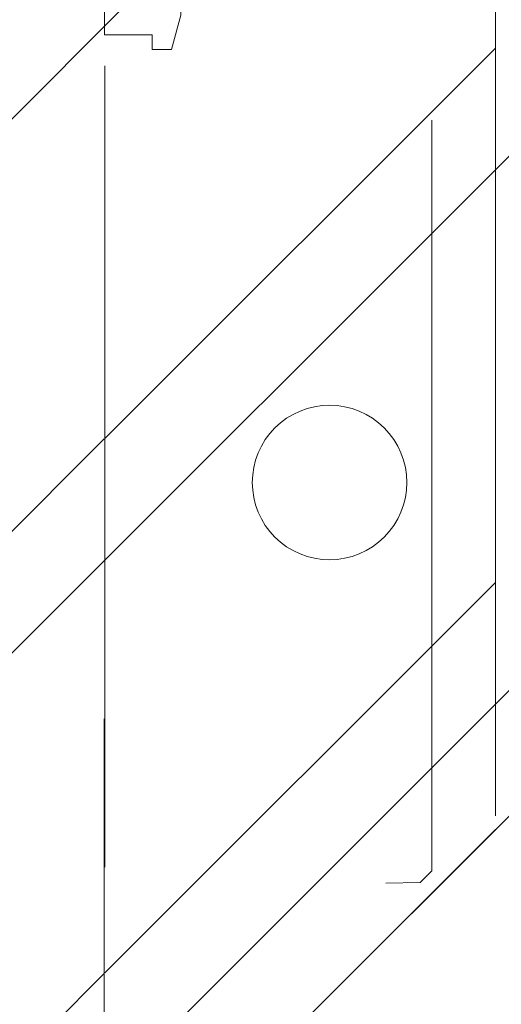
# Model space of a CAD drawing. Header units: inches. Extents: x -467 to -292, y -214 to 28.
# Tile 73 of 81: x -328.971 to -328.17, y 19.305 to 20.943. Entities that reach past the tile are written whole.
import ezdxf

# ---------------------------------------------------------------- set-up
doc = ezdxf.new("R2010")
doc.units = ezdxf.units.IN
doc.header["$LTSCALE"] = 32
doc.header["$MEASUREMENT"] = 0
doc.linetypes.add('Dash Style-1', pattern=[0.083328, 0.041656, -0.041672])
for name, color, linetype, lineweight in [('DashLineFill', 7, 'Dash Style-1', 13), ('Drawing', 7, 'Continuous', 18), ('Metal-Black', 7, 'Continuous', 18), ('None', 7, 'Continuous', 18), ('Plastic-BracketCover', 7, 'Continuous', 13), ('SolidLine', 7, 'Continuous', 15), ('Wood_1-H', 7, 'Continuous', 13)]:
    doc.layers.add(name, color=color, linetype=linetype, lineweight=lineweight)
doc.layers.add('Metal-Leg', color=7, linetype='Continuous', lineweight=18, true_color=0x4c4c4c)
pattern_1 = [(45, (0, 0), (-1.61301565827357, 1.935715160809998), []), (45, (-1.0608, 1.0608), (-0.4723460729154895, 0.4167612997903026), [])]

# ---------------------------------------------------------------- blocks, each defined once
blk = doc.blocks.new('1BRPX5-Util_Bkt_Sm-F (2D)')
at = {"layer": 'DashLineFill', "linetype": 'Continuous', "lineweight": 13}
h = blk.add_hatch(dxfattribs=at)
h.set_pattern_fill('Steel', color=253, style=0, pattern_type=2)
h.set_pattern_definition(pattern_1)
edge = h.paths.add_edge_path()
edge.add_line((-4.468503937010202, 4.413385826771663), (-3.12992125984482, 4.413385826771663))
edge.add_line((-3.12992125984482, 4.413385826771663), (-3.12992125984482, -1.854330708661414))
edge.add_line((-3.12992125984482, -1.854330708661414), (-4.468503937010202, -1.854330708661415))
edge.add_line((-4.468503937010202, -1.854330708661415), (-4.468503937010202, -1.988188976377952))
edge.add_line((-4.468503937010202, -1.988188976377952), (-2.421259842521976, -1.988188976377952))
edge.add_line((-2.421259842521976, -1.988188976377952), (-2.421259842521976, -2.366141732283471))
edge.add_arc((-2.303149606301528, -2.366141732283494), 0.1181102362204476, 179.9999999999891, 270.000000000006)
edge.add_line((-2.303149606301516, -2.484251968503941), (2.303149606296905, -2.484251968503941))
edge.add_arc((2.303149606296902, -2.366141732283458), 0.1181102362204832, 270.0000000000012, 359.9999999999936)
edge.add_line((2.421259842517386, -2.366141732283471), (2.421259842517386, -1.988188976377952))
edge.add_line((2.421259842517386, -1.988188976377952), (4.468503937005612, -1.988188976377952))
edge.add_line((4.468503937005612, -1.988188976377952), (4.468503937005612, -1.854330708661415))
edge.add_line((4.468503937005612, -1.854330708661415), (3.12992125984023, -1.854330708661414))
edge.add_line((3.12992125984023, -1.854330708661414), (3.12992125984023, 4.413385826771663))
edge.add_line((3.12992125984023, 4.413385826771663), (4.468503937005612, 4.413385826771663))
edge.add_line((4.468503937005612, 4.413385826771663), (4.468503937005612, 4.547244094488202))
edge.add_line((4.468503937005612, 4.547244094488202), (2.421259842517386, 4.547244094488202))
edge.add_line((2.421259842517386, 4.547244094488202), (2.421259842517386, 4.925196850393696))
edge.add_arc((2.303149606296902, 4.925196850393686), 0.1181102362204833, 5.365542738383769e-12, 89.99999999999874)
edge.add_line((2.303149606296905, 5.043307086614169), (-2.303149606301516, 5.043307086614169))
edge.add_arc((-2.303149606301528, 4.92519685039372), 0.1181102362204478, 89.99999999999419, 180.0000000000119)
edge.add_line((-2.421259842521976, 4.925196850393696), (-2.421259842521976, 4.547244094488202))
edge.add_line((-2.421259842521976, 4.547244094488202), (-4.468503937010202, 4.547244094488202))
edge.add_line((-4.468503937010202, 4.547244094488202), (-4.468503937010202, 4.413385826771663))
at = {"layer": 'SolidLine', "flags": 128}
blk.add_lwpolyline([(2.736220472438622, -0.8596889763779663), (2.748815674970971, -0.8603077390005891), (2.761289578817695, -0.8621580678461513), (2.773522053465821, -0.8652221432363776), (2.785395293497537, -0.8694704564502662), (2.796794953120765, -0.8748620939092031), (2.807611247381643, -0.8813451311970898), (2.817740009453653, -0.8888571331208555), (2.827083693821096, -0.897325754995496), (2.835552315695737, -0.9066694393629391), (2.843064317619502, -0.9167982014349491), (2.849547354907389, -0.9276144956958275), (2.854938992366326, -0.9390141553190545), (2.859187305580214, -0.9508873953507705), (2.862251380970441, -0.9631198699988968), (2.864101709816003, -0.9755937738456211), (2.864720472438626, -0.98818897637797), (2.864101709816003, -1.000784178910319), (2.862251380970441, -1.013258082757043), (2.859187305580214, -1.025490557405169), (2.854938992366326, -1.037363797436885), (2.849547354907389, -1.048763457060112), (2.843064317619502, -1.059579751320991), (2.835552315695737, -1.069708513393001), (2.827083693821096, -1.079052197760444), (2.817740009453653, -1.087520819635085), (2.807611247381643, -1.09503282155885), (2.796794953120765, -1.101515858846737), (2.785395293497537, -1.106907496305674), (2.773522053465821, -1.111155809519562), (2.761289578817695, -1.114219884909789), (2.748815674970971, -1.116070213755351), (2.736220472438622, -1.116688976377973), (2.723625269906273, -1.116070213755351), (2.711151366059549, -1.114219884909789), (2.698918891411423, -1.111155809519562), (2.687045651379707, -1.106907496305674), (2.675645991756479, -1.101515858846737), (2.664829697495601, -1.09503282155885), (2.654700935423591, -1.087520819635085), (2.645357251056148, -1.079052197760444), (2.636888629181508, -1.069708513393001), (2.629376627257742, -1.059579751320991), (2.622893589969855, -1.048763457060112), (2.617501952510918, -1.037363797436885), (2.61325363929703, -1.025490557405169), (2.610189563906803, -1.013258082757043), (2.608339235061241, -1.000784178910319), (2.607720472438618, -0.98818897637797), (2.608339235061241, -0.9755937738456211), (2.610189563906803, -0.9631198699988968), (2.61325363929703, -0.9508873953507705), (2.617501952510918, -0.9390141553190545), (2.622893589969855, -0.9276144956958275), (2.629376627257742, -0.9167982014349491), (2.636888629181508, -0.9066694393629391), (2.645357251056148, -0.897325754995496), (2.654700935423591, -0.8888571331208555), (2.664829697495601, -0.8813451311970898), (2.675645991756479, -0.8748620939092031), (2.687045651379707, -0.8694704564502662), (2.698918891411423, -0.8652221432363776), (2.711151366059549, -0.8621580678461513), (2.723625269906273, -0.8603077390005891)], close=True, dxfattribs=at)
blk = doc.blocks.new('Group-54')
at = {"layer": 'Wood_1-H', "color": 7}
blk.add_blockref('1BRPX5-Util_Bkt_Sm-F (2D)', (62.95275590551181, -5.314960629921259), dxfattribs=at)
blk = doc.blocks.new('1BRPT8_Cover (2D)')
at = {"layer": 'DashLineFill', "linetype": 'Continuous', "lineweight": 13}
h = blk.add_hatch(dxfattribs=at)
h.set_pattern_fill('Steel', color=253, style=0, pattern_type=2)
h.set_pattern_definition(pattern_1)
h.paths.add_polyline_path([(-1.594488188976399, -8.763779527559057), (-2.322834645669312, -8.763779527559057), (-2.322834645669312, -8.751066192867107), (-2.826068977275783, -8.742282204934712), (-2.866441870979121, -8.70280193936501), (-2.866441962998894, -6.672971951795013), (-2.84717538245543, -6.653289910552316), (-2.322834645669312, -6.644137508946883), (-2.322834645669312, -6.584208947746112), (-2.847175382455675, -6.575056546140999), (-2.866441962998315, -6.555374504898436), (-2.866441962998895, -4.468247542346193), (-2.847175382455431, -4.448565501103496), (-2.322834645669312, -4.439413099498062), (-2.322834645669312, -4.37948453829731), (-2.847175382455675, -4.370332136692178), (-2.866441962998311, -4.350650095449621), (-2.866441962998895, -2.263523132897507), (-2.847175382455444, -2.243841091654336), (-2.322834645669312, -2.234688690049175), (-2.322834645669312, -2.174760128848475), (-2.847175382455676, -2.165607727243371), (-2.866441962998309, -2.145925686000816), (-2.866441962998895, -0.05879872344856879), (-2.847175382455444, -0.03911668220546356), (-2.322834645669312, -0.02996428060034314), (-2.322834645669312, 0.02996428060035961), (-2.847175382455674, 0.03911668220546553), (-2.866441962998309, 0.05879872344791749), (-2.866441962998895, 2.145925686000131), (-2.847175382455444, 2.165607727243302), (-2.322834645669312, 2.174760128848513), (-2.322834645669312, 2.234688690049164), (-2.847175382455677, 2.243841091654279), (-2.866441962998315, 2.263523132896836), (-2.866441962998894, 4.350650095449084), (-2.84717538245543, 4.37033213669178), (-2.322834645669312, 4.379484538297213), (-2.322834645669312, 4.439413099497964), (-2.847175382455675, 4.448565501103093), (-2.866441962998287, 4.46824754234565), (-2.865499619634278, 6.55537450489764), (-2.84717538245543, 6.575056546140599), (-2.322834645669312, 6.584208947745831), (-2.322834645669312, 6.644137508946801), (-2.847175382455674, 6.653289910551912), (-2.866441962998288, 6.672971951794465), (-2.866441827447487, 8.702801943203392), (-2.826068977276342, 8.742282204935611), (-1.594488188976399, 8.763779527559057), (-1.594488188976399, 8.858267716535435), (-2.97244094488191, 8.858267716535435), (-2.97244094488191, -8.858267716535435), (-1.594488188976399, -8.858267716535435)])
h = blk.add_hatch(dxfattribs=at)
h.set_pattern_fill('Steel', color=253, style=0, pattern_type=2)
h.set_pattern_definition(pattern_1)
h.paths.add_polyline_path([(-2.322834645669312, 8.858267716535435), (-2.322834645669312, -8.858267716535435), (-2.97244094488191, -8.858267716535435), (-2.97244094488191, 8.858267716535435)])
at = {"layer": 'DashLineFill', "flags": 128}
for points in [[(-1.594488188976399, -8.763779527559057), (-2.322834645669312, -8.763779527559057), (-2.322834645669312, -8.751066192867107), (-2.826068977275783, -8.742282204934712), (-2.866441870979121, -8.70280193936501), (-2.866441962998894, -6.672971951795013), (-2.84717538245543, -6.653289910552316), (-2.322834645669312, -6.644137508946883), (-2.322834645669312, -6.584208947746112), (-2.847175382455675, -6.575056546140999), (-2.866441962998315, -6.555374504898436), (-2.866441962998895, -4.468247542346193), (-2.847175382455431, -4.448565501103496), (-2.322834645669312, -4.439413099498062), (-2.322834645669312, -4.37948453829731), (-2.847175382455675, -4.370332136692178), (-2.866441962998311, -4.350650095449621), (-2.866441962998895, -2.263523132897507), (-2.847175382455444, -2.243841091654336), (-2.322834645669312, -2.234688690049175), (-2.322834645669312, -2.174760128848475), (-2.847175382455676, -2.165607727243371), (-2.866441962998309, -2.145925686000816), (-2.866441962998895, -0.05879872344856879), (-2.847175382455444, -0.03911668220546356), (-2.322834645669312, -0.02996428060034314), (-2.322834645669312, 0.02996428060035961), (-2.847175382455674, 0.03911668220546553), (-2.866441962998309, 0.05879872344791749), (-2.866441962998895, 2.145925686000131), (-2.847175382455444, 2.165607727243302), (-2.322834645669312, 2.174760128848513), (-2.322834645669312, 2.234688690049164), (-2.847175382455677, 2.243841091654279), (-2.866441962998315, 2.263523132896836), (-2.866441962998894, 4.350650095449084), (-2.84717538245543, 4.37033213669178), (-2.322834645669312, 4.379484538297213), (-2.322834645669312, 4.439413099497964), (-2.847175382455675, 4.448565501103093), (-2.866441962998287, 4.46824754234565), (-2.865499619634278, 6.55537450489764), (-2.84717538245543, 6.575056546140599), (-2.322834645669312, 6.584208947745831), (-2.322834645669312, 6.644137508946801), (-2.847175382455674, 6.653289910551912), (-2.866441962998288, 6.672971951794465), (-2.866441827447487, 8.702801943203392), (-2.826068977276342, 8.742282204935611), (-1.594488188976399, 8.763779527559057), (-1.594488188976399, 8.858267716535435), (-2.97244094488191, 8.858267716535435), (-2.97244094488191, -8.858267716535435), (-1.594488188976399, -8.858267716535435)], [(-2.322834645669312, 8.858267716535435), (-2.322834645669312, -8.858267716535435), (-2.97244094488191, -8.858267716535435), (-2.97244094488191, 8.858267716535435)]]:
    blk.add_lwpolyline(points, close=True, dxfattribs=at)
blk = doc.blocks.new('1BRPT9-Bracket (2D)')
at = {"layer": 'DashLineFill', "linetype": 'Continuous', "lineweight": 13}
h = blk.add_hatch(dxfattribs=at)
h.set_pattern_fill('Steel', color=253, style=0, pattern_type=2)
h.set_pattern_definition(pattern_1)
edge = h.paths.add_edge_path()
edge.add_arc((1.677931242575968, -8.488188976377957), 0.2519685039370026, 269.999999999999, 360.0000000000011)
edge.add_line((1.929899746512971, -8.488188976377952), (1.929899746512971, -7.480314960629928))
edge.add_line((1.929899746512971, -7.480314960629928), (2.323600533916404, -7.480314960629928))
edge.add_line((2.323600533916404, -7.480314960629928), (2.323600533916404, 7.461135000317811))
edge.add_line((2.323600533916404, 7.461135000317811), (1.929899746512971, 7.480314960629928))
edge.add_line((1.929899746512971, 7.480314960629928), (1.929899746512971, 8.488188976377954))
edge.add_arc((1.677931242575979, 8.488188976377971), 0.2519685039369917, 359.999999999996, 450.0000000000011)
edge.add_line((1.677931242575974, 8.740157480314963), (-2.32206875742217, 8.740157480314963))
edge.add_line((-2.32206875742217, 8.740157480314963), (-2.32206875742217, -8.74015748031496))
edge.add_line((-2.32206875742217, -8.74015748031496), (1.677931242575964, -8.74015748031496))
at = {"layer": 'DashLineFill', "flags": 128}
blk.add_lwpolyline([(1.677931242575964, -8.74015748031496, 0.4142135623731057), (1.929899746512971, -8.488188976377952), (1.929899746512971, -7.480314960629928), (2.323600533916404, -7.480314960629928), (2.323600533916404, 7.461135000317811), (1.929899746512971, 7.480314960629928), (1.929899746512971, 8.488188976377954, 0.4142135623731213), (1.677931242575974, 8.740157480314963), (-2.32206875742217, 8.740157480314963), (-2.32206875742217, -8.74015748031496)], format="xyb", close=True, dxfattribs=at)
blk = doc.blocks.new('TL14_upper_leg (2D)')
at = {"layer": 'SolidLine', "flags": 128}
blk.add_lwpolyline([(2.322834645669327, 0.2436987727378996), (2.401574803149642, 0.2436987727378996), (2.401574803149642, 0.2677219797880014), (2.434055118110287, 0.2677219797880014), (2.4493110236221, 0.2107861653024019), (2.4493110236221, 0.1992105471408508, -0.1579749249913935), (2.531479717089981, 0.1180761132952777), (2.531479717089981, -0.1180652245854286, -0.1560270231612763), (2.4493110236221, -0.1991401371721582), (2.4493110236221, -0.2107752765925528), (2.434055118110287, -0.2677110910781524), (2.401574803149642, -0.2677110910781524), (2.401574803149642, -0.2436878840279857), (2.322834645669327, -0.2436878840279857)], format="xyb", close=True, dxfattribs=at)
blk = doc.blocks.new('ReturnEnd-L3 (2D)')
at = {"layer": 'Metal-Black', "color": 7}
blk.add_blockref('1BRPT9-Bracket (2D)', (-0.0001991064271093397, 6.10236220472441), dxfattribs=at)
at = {"layer": 'Metal-Leg', "color": 7, "rotation": 180}
blk.add_blockref('TL14_upper_leg (2D)', (-1.790343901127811e-14, -1.790343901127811e-14), dxfattribs=at)
at = {"layer": 'Plastic-BracketCover', "color": 7}
blk.add_blockref('1BRPT8_Cover (2D)', (-0.0001991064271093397, 6.10236220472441), dxfattribs=at)
blk = doc.blocks.new('Group-90')
at = {"layer": 'None'}
blk.add_blockref('Group-54', (0, 0), dxfattribs=at)
at = {"layer": 'SolidLine', "color": 7, "rotation": 180}
blk.add_blockref('ReturnEnd-L3 (2D)', (62.99212598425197, -5.31496062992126), dxfattribs=at)
blk = doc.blocks.new('SL Runoff Utility L Desk2 (2D)')
at = {"layer": 'None'}
blk.add_blockref('Group-90', (0, 0), dxfattribs=at)
at = {"layer": 'Drawing', "color": 0, "flags": 1}
for tag in ['Tag', 'Catalog', 'Option1', 'Option2', 'Option3', 'Option4', 'Option5', 'Option6', 'Option7', 'Option8', 'Option9', 'Option10', 'Option11', 'Option12', 'Custom', 'FinishGroup', 'Discount', 'Item2', 'Item3', 'Item6', 'Item9', 'Item10', 'Item12', 'Item13', 'Item16', 'Item19', 'Item20', 'Item21', 'Item22', 'Item23', 'Item24', 'Item25', 'Item8', 'Item18', 'Item1', 'Item4', 'Item5', 'Item7', 'Item11', 'Item14', 'Item15', 'Item17']:
    blk.add_attdef(tag, (-39.56719282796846, -45.14095169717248), '', height=0.007086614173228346, dxfattribs=at)

msp = doc.modelspace()

# ---------------------------------------------------------------- block references
at = {"layer": 'Drawing'}
msp.add_blockref('SL Runoff Utility L Desk2 (2D)', (-394.1446271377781, 26.4763779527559), dxfattribs=at)

doc.saveas('drawing.dxf')
